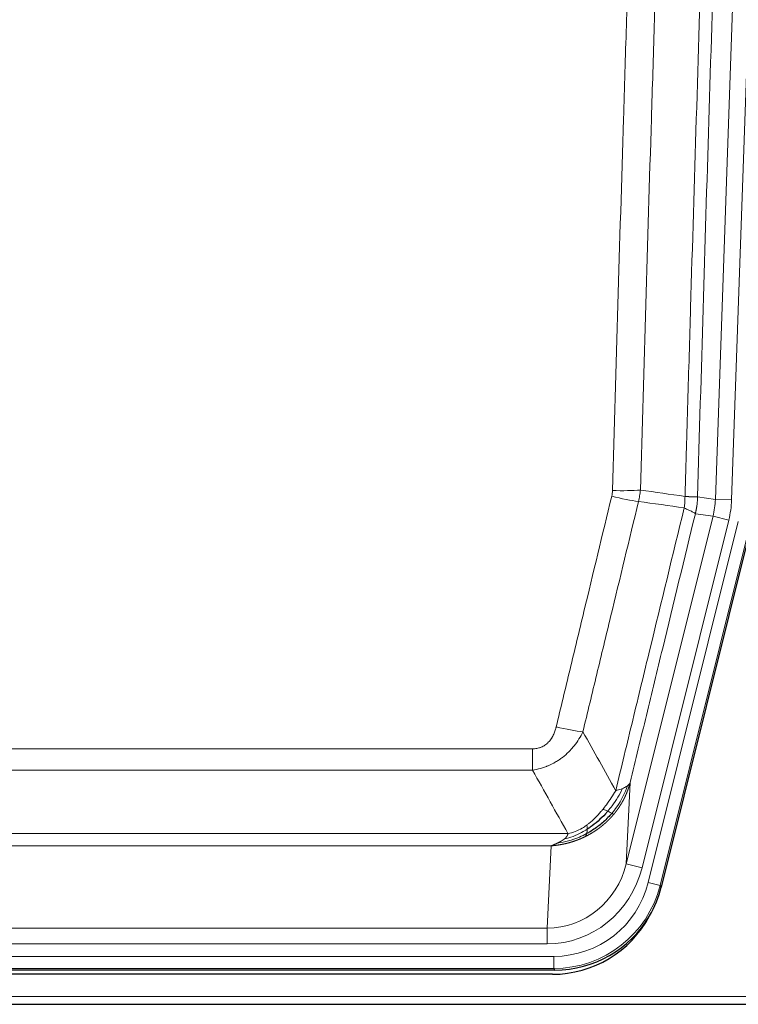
# Model space of a CAD drawing. Header units: inches. Extents: x 0 to 20790, y -12 to 14700.
# Tile 48 of 184: x 5524 to 5701, y 4848 to 5090. Entities that reach past the tile are written whole.
import ezdxf

# ---------------------------------------------------------------- set-up
doc = ezdxf.new("R2010")
doc.units = ezdxf.units.IN
doc.layers.add('1', color=7, linetype='Continuous', true_color=0xffffff)

msp = doc.modelspace()

# ---------------------------------------------------------------- linework, layer by layer
at = {"layer": '1', "color": 110, "linetype": 'Continuous', "lineweight": 13}
for p, q in [((5694.867, 4971.94), (5707.933, 5346.111)), ((5711.925, 5345.972), (5698.859, 4971.801)), ((5690.49, 4972.555), (5694.867, 4971.94)), ((5694.867, 4971.94), (5698.859, 4971.801)), ((5694.285, 4967.805), (5689.934, 4968.417)), ((5672.933, 4882.167), (5694.285, 4967.805)), ((5676.809, 4881.201), (5698.161, 4966.839)), ((5678.335, 4877.574), (5700.509, 4966.509)), ((5694.285, 4967.805), (5698.161, 4966.839)), ((5703.415, 4965.784), (5681.241, 4876.849)), ((5444.498, 4910.522), (5649.84, 4910.522)), ((5649.84, 4905.281), (5649.84, 4910.522)), ((5649.84, 4905.281), (5444.498, 4905.281)), ((5673.891, 4902.222), (5672.933, 4882.167)), ((5435.766, 4889.662), (5658.572, 4889.662)), ((5654.459, 4886.632), (5439.879, 4886.632)), ((5653.491, 4866.353), (5654.459, 4886.632)), ((5676.809, 4881.201), (5672.933, 4882.167)), ((5681.241, 4876.849), (5678.335, 4877.574)), ((5681.241, 4876.849), (5681.535, 4876.474)), ((5440.848, 4866.353), (5653.491, 4866.353)), ((5653.491, 4862.489), (5653.491, 4866.353)), ((5653.491, 4862.489), (5440.848, 4862.489)), ((5439.259, 4859.405), (5655.079, 4859.405)), ((5655.079, 4856.409), (5655.079, 4859.405)), ((5655.079, 4856.409), (5439.259, 4856.409)), ((5655.372, 4856.034), (5655.079, 4856.409)), ((5303.169, 4849.549), (5791.169, 4849.549))]:
    msp.add_line(p, q, dxfattribs=at)
at = {"layer": '1', "color": 2, "linetype": 'Continuous', "lineweight": 25}
for p, q in [((5703.789, 4965.732), (5681.535, 4876.474)), ((5655.372, 4856.034), (5438.966, 4856.034)), ((5654.781, 4854.992), (5439.558, 4854.992)), ((5303.169, 4847.601), (5791.169, 4847.601))]:
    msp.add_line(p, q, dxfattribs=at)
at = {"layer": '1', "color": 110, "linetype": 'Continuous', "lineweight": 13}
for centre, major_axis, ratio, start_param, end_param in [((5669.536, 4975.26), (-9.996, 0.288), 0.1133347, 1.5740649, 2.3314742), ((5669.349, 4973.854), (-9.719, 2.353), 0.1107863, 1.5976112, 2.3432486), ((5674.841, 4972.646), (19.844, -2.789), 0.9980617, 6.1786096, 6.387761), ((5674.841, 4972.646, 0), (23.799, -3.345), 0.9986144, 6.1786096, 6.387761), ((5655.687, 4917.279), (9.722, -2.342), 0.1329353, 4.744395, 5.4873531), ((5653.57, 4887.336), (-1.001, -20.961), 0.9530564, 0.0460885, 1.3674009), ((5653.57, 4887.336, 0), (-1.185, -24.82), 0.9658521, 0.0460885, 1.3674009), ((5655.028, 4883.438, 0), (-14.809, 18.954), 0.9977958, 2.4794378, 3.8037475), ((5655.028, 4883.438), (16.651, -21.313), 0.9982842, 5.6210305, 6.9453401)]:
    msp.add_ellipse(centre, major_axis=major_axis, ratio=ratio, start_param=start_param, end_param=end_param, dxfattribs=at)
at = {"layer": '1', "color": 2, "linetype": 'Continuous', "lineweight": 25}
for centre, major_axis, ratio, start_param, end_param in [((5655.315, 4883.071, 0), (-16.66, 21.323), 0.9977958, 3.5187977, 3.8037475), ((5654.755, 4882.008, 0), (-16.639, 21.297), 0.9990195, 2.4788434, 3.5628372), ((5655.315, 4883.071, 0), (-16.66, 21.323), 0.9977958, 2.4794378, 3.5187977)]:
    msp.add_ellipse(centre, major_axis=major_axis, ratio=ratio, start_param=start_param, end_param=end_param, dxfattribs=at)
at = {"layer": '1', "color": 110, "linetype": 'Continuous', "lineweight": 13}
for points, knots in [([(5687.401, 4972.686), (5687.456, 4974.619), (5687.512, 4976.552), (5687.624, 4980.42), (5687.793, 4986.222), (5688.188, 4999.762), (5688.532, 5011.375), (5689.225, 5034.608), (5690.165, 5065.607), (5691.624, 5112.172), (5692.628, 5143.258), (5693.202, 5160.756), (5693.266, 5162.7), (5693.394, 5166.589), (5693.586, 5172.423), (5694.038, 5186.036), (5694.429, 5197.706), (5694.758, 5207.433), (5694.824, 5209.379), (5694.956, 5213.269), (5695.154, 5219.105), (5695.619, 5232.722), (5696.022, 5244.393), (5696.833, 5267.734), (5697.931, 5298.852), (5699.058, 5329.965), (5699.63, 5345.519)], [0, 0, 0, 0, 0.015625, 0.015625, 0.03125, 0.0625, 0.125, 0.125, 0.25, 0.375, 0.5, 0.5, 0.515625, 0.515625, 0.53125, 0.5625, 0.625, 0.625, 0.640625, 0.640625, 0.65625, 0.6875, 0.75, 0.75, 0.875, 1, 1, 1, 1]), ([(5702.685, 5344.044), (5702.115, 5328.545), (5700.991, 5297.543), (5699.897, 5266.537), (5699.087, 5243.279), (5698.686, 5231.65), (5698.222, 5218.082), (5698.024, 5212.267), (5697.892, 5208.39), (5697.827, 5206.452), (5697.499, 5196.76), (5697.109, 5185.131), (5696.659, 5171.567), (5696.467, 5165.755), (5696.339, 5161.88), (5696.275, 5159.942), (5695.703, 5142.507), (5694.701, 5111.534), (5693.247, 5065.138), (5691.84, 5018.809), (5690.935, 4987.966), (5690.49, 4972.555)], [0, 0, 0, 0, 0.125, 0.25, 0.25, 0.3125, 0.34375, 0.359375, 0.359375, 0.375, 0.375, 0.4375, 0.46875, 0.484375, 0.484375, 0.5, 0.5, 0.625, 0.75, 0.875, 1, 1, 1, 1]), ([(5669.536, 4974.126), (5669.974, 4989.364), (5670.864, 5019.864), (5671.785, 5050.412), (5672.487, 5073.34), (5672.723, 5080.986), (5673.199, 5096.284), (5673.438, 5103.936), (5674.164, 5126.9), (5674.655, 5142.216), (5675.279, 5161.37), (5675.404, 5165.2), (5675.655, 5172.862), (5676.033, 5184.354), (5676.416, 5195.847), (5677.187, 5218.832), (5678.229, 5249.479), (5679.837, 5295.451), (5680.937, 5326.099), (5681.495, 5341.424)], [0, 0, 0, 0, 0.125, 0.25, 0.25, 0.3125, 0.3125, 0.375, 0.375, 0.5, 0.5, 0.53125, 0.53125, 0.5625, 0.625, 0.625, 0.75, 0.875, 1, 1, 1, 1]), ([(5688.378, 5341.081), (5687.82, 5325.775), (5686.718, 5295.165), (5685.108, 5249.25), (5684.064, 5218.641), (5683.293, 5195.685), (5682.91, 5184.207), (5682.531, 5172.728), (5682.279, 5165.076), (5682.154, 5161.25), (5681.529, 5142.121), (5681.038, 5126.824), (5680.311, 5103.888), (5680.071, 5096.246), (5679.595, 5080.967), (5679.358, 5073.331), (5678.655, 5050.431), (5677.733, 5019.921), (5676.842, 4989.459), (5676.404, 4974.24)], [0, 0, 0, 0, 0.125, 0.25, 0.375, 0.375, 0.4375, 0.46875, 0.46875, 0.5, 0.5, 0.625, 0.625, 0.6875, 0.6875, 0.75, 0.75, 0.875, 1, 1, 1, 1]), ([(5669.536, 4974.126), (5669.529, 4973.887), (5669.51, 4973.651), (5669.448, 4973.18), (5669.405, 4972.946), (5669.349, 4972.714)], [0, 0, 0, 0, 0.5, 0.5, 1, 1, 1, 1]), ([(5655.687, 4915.913), (5656.822, 4920.64), (5657.957, 4925.369), (5660.229, 4934.83), (5661.367, 4939.563), (5664.782, 4953.763), (5667.063, 4963.236), (5669.349, 4972.714)], [0, 0, 0, 0, 0.25, 0.25, 0.5, 0.5, 1, 1, 1, 1]), ([(5675.945, 4971.441), (5673.657, 4961.975), (5671.373, 4952.516), (5667.953, 4938.335), (5666.815, 4933.609), (5664.539, 4924.161), (5663.403, 4919.438), (5662.267, 4914.718)], [0, 0, 0, 0, 0.5, 0.5, 0.75, 0.75, 1, 1, 1, 1]), ([(5687.401, 4972.686), (5687.38, 4972.208), (5687.364, 4971.732), (5687.306, 4970.787), (5687.264, 4970.317), (5687.189, 4969.851)], [0, 0, 0, 0, 0.5, 0.5, 1, 1, 1, 1]), ([(5687.401, 4972.686), (5687.413, 4972.685), (5687.439, 4972.682), (5687.477, 4972.679), (5687.515, 4972.676), (5687.553, 4972.673), (5687.591, 4972.67), (5687.63, 4972.667), (5687.668, 4972.664), (5687.707, 4972.661), (5687.745, 4972.658), (5687.784, 4972.655), (5687.823, 4972.652), (5687.862, 4972.649), (5687.901, 4972.646), (5687.94, 4972.643), (5687.979, 4972.64), (5688.018, 4972.638), (5688.058, 4972.635), (5688.097, 4972.632), (5688.136, 4972.629), (5688.175, 4972.627), (5688.214, 4972.624), (5688.254, 4972.621), (5688.293, 4972.619), (5688.332, 4972.616), (5688.371, 4972.614), (5688.41, 4972.611), (5688.449, 4972.609), (5688.488, 4972.607), (5688.527, 4972.604), (5688.566, 4972.602), (5688.605, 4972.6), (5688.644, 4972.597), (5688.682, 4972.595), (5688.721, 4972.593), (5688.759, 4972.591), (5688.797, 4972.589), (5688.836, 4972.587), (5688.874, 4972.585), (5688.911, 4972.583), (5688.949, 4972.581), (5688.986, 4972.579), (5689.024, 4972.578), (5689.061, 4972.576), (5689.098, 4972.574), (5689.134, 4972.573), (5689.171, 4972.571), (5689.207, 4972.569), (5689.243, 4972.568), (5689.279, 4972.567), (5689.314, 4972.565), (5689.349, 4972.564), (5689.384, 4972.563), (5689.419, 4972.561), (5689.453, 4972.56), (5689.487, 4972.559), (5689.521, 4972.558), (5689.554, 4972.557), (5689.589, 4972.556), (5689.626, 4972.555), (5689.664, 4972.554), (5689.702, 4972.553), (5689.739, 4972.552), (5689.775, 4972.551), (5689.81, 4972.55), (5689.844, 4972.549), (5689.877, 4972.549), (5689.91, 4972.548), (5689.942, 4972.548), (5689.972, 4972.547), (5690.003, 4972.547), (5690.032, 4972.546), (5690.06, 4972.546), (5690.087, 4972.546), (5690.114, 4972.546), (5690.14, 4972.545), (5690.165, 4972.545), (5690.189, 4972.545), (5690.212, 4972.545), (5690.234, 4972.545), (5690.256, 4972.546), (5690.276, 4972.546), (5690.296, 4972.546), (5690.315, 4972.546), (5690.332, 4972.546), (5690.35, 4972.547), (5690.366, 4972.547), (5690.381, 4972.548), (5690.395, 4972.548), (5690.409, 4972.549), (5690.421, 4972.549), (5690.433, 4972.55), (5690.444, 4972.55), (5690.454, 4972.551), (5690.463, 4972.552), (5690.471, 4972.553), (5690.478, 4972.553), (5690.485, 4972.554), (5690.488, 4972.555), (5690.49, 4972.555)], [0, 0, 0, 0, 0.0069372, 0.0139334, 0.0209887, 0.028103, 0.0352764, 0.0425088, 0.0498003, 0.0571509, 0.0645605, 0.0720292, 0.0795569, 0.0871437, 0.0947896, 0.1024945, 0.1102584, 0.1180815, 0.1259636, 0.1339048, 0.141905, 0.1499643, 0.1580827, 0.1662601, 0.1744966, 0.1827922, 0.1911468, 0.1995605, 0.2080333, 0.2165651, 0.225156, 0.233806, 0.2425151, 0.2512832, 0.2601104, 0.2689967, 0.277942, 0.2869465, 0.29601, 0.3051325, 0.3143142, 0.3235549, 0.3328547, 0.3422136, 0.3516315, 0.3611085, 0.3706446, 0.3802398, 0.3898941, 0.3996074, 0.4093798, 0.4192113, 0.4291019, 0.4390515, 0.4490602, 0.459128, 0.4692549, 0.4794409, 0.4896859, 0.4999901, 0.5124905, 0.524991, 0.5374914, 0.5499918, 0.5624922, 0.5749926, 0.587493, 0.5999934, 0.6124937, 0.6249941, 0.6374944, 0.6499948, 0.6624951, 0.6749954, 0.6874957, 0.699996, 0.7124963, 0.7249966, 0.7374968, 0.7499971, 0.7624973, 0.7749976, 0.7874978, 0.799998, 0.8124982, 0.8249984, 0.8374986, 0.8499988, 0.8624989, 0.8749991, 0.8874992, 0.8999993, 0.9124995, 0.9249996, 0.9374997, 0.9499998, 0.9624998, 0.9749999, 0.9875, 1, 1, 1, 1]), ([(5690.49, 4972.555), (5690.49, 4972.542), (5690.488, 4972.495), (5690.485, 4972.393), (5690.478, 4972.227), (5690.466, 4971.997), (5690.447, 4971.704), (5690.419, 4971.347), (5690.377, 4970.928), (5690.333, 4970.57), (5690.295, 4970.294), (5690.269, 4970.123), (5690.243, 4969.956), (5690.216, 4969.794), (5690.189, 4969.636), (5690.161, 4969.483), (5690.133, 4969.334), (5690.105, 4969.19), (5690.076, 4969.05), (5690.047, 4968.915), (5690.019, 4968.784), (5689.99, 4968.658), (5689.962, 4968.536), (5689.943, 4968.456), (5689.934, 4968.417)], [0, 0, 0, 0, 0.0092499, 0.0337179, 0.073404, 0.128308, 0.1984299, 0.2837694, 0.3843264, 0.5001005, 0.5424888, 0.5838484, 0.6241794, 0.6634821, 0.7017567, 0.7390032, 0.7752221, 0.8104134, 0.8445775, 0.8777146, 0.909825, 0.9409091, 0.9709673, 1, 1, 1, 1]), ([(5670.335, 4900.208), (5671.733, 4906.003), (5673.132, 4911.799), (5675.934, 4923.398), (5677.337, 4929.199), (5681.551, 4946.611), (5684.366, 4958.227), (5687.189, 4969.851)], [0, 0, 0, 0, 0.25, 0.25, 0.5, 0.5, 1, 1, 1, 1]), ([(5689.934, 4968.417), (5687.248, 4957.369), (5684.568, 4946.328), (5680.557, 4929.779), (5679.222, 4924.265), (5676.554, 4913.24), (5675.222, 4907.73), (5673.891, 4902.222)], [0, 0, 0, 0, 0.5, 0.5, 0.75, 0.75, 1, 1, 1, 1]), ([(5687.189, 4969.851), (5687.597, 4969.659), (5687.97, 4969.485), (5688.628, 4969.175), (5688.914, 4969.038), (5689.385, 4968.801), (5689.571, 4968.701), (5689.835, 4968.534), (5689.912, 4968.468), (5689.934, 4968.417)], [0, 0, 0, 0, 0.25, 0.25, 0.5, 0.5, 0.75, 0.75, 1, 1, 1, 1]), ([(5655.687, 4915.913), (5655.666, 4915.825), (5655.644, 4915.737), (5655.598, 4915.563), (5655.574, 4915.476), (5655.499, 4915.217), (5655.444, 4915.046), (5655.326, 4914.709), (5655.263, 4914.541), (5655.126, 4914.212), (5655.053, 4914.049), (5654.896, 4913.728), (5654.812, 4913.569), (5654.676, 4913.336), (5654.63, 4913.259), (5654.533, 4913.106), (5654.484, 4913.03), (5654.33, 4912.806), (5654.222, 4912.661), (5653.994, 4912.383), (5653.874, 4912.248), (5653.685, 4912.055), (5653.587, 4911.961), (5653.486, 4911.87), (5653.418, 4911.81), (5653.384, 4911.78), (5653.209, 4911.634), (5653.065, 4911.525), (5652.618, 4911.223), (5652.301, 4911.054), (5651.881, 4910.884), (5651.796, 4910.852), (5651.623, 4910.793), (5651.536, 4910.765), (5651.274, 4910.69), (5651.098, 4910.649), (5650.744, 4910.585), (5650.565, 4910.561), (5650.205, 4910.53), (5650.023, 4910.522), (5649.84, 4910.522)], [0, 0, 0, 0, 0.03125, 0.03125, 0.0625, 0.0625, 0.125, 0.125, 0.1875, 0.1875, 0.25, 0.25, 0.3125, 0.3125, 0.34375, 0.34375, 0.375, 0.375, 0.4375, 0.4375, 0.5, 0.5, 0.53125, 0.546875, 0.546875, 0.5625, 0.5625, 0.625, 0.625, 0.75, 0.75, 0.78125, 0.78125, 0.8125, 0.8125, 0.875, 0.875, 0.9375, 0.9375, 1, 1, 1, 1]), ([(5662.267, 4914.718), (5661.97, 4914.107), (5661.644, 4913.515), (5660.931, 4912.371), (5660.544, 4911.819), (5659.916, 4911.023), (5659.644, 4910.698), (5659.359, 4910.381), (5659.244, 4910.256), (5659.185, 4910.193), (5659.01, 4910.007), (5658.891, 4909.885), (5658.289, 4909.285), (5657.78, 4908.835), (5657.107, 4908.314), (5656.971, 4908.212), (5656.764, 4908.062), (5656.695, 4908.012), (5656.555, 4907.914), (5656.485, 4907.866), (5656.133, 4907.627), (5655.846, 4907.446), (5654.97, 4906.932), (5654.365, 4906.629), (5653.661, 4906.331), (5653.583, 4906.298), (5653.425, 4906.235), (5653.346, 4906.204), (5653.108, 4906.112), (5652.949, 4906.054), (5652.469, 4905.887), (5652.146, 4905.786), (5651.171, 4905.516), (5650.511, 4905.378), (5649.84, 4905.281)], [0, 0, 0, 0, 0.125, 0.125, 0.25, 0.25, 0.3125, 0.328125, 0.328125, 0.34375, 0.34375, 0.375, 0.375, 0.5, 0.5, 0.53125, 0.53125, 0.546875, 0.546875, 0.5625, 0.5625, 0.625, 0.625, 0.75, 0.75, 0.765625, 0.765625, 0.78125, 0.78125, 0.8125, 0.8125, 0.875, 0.875, 1, 1, 1, 1]), ([(5672.042, 4900.768), (5671.343, 4899.302), (5670.472, 4897.848), (5669.112, 4896.029), (5668.755, 4895.585), (5668.384, 4895.153)], [0, 0, 0, 0, 0.75, 0.75, 1, 1, 1, 1]), ([(5673.252, 4901.44), (5672.64, 4899.627), (5671.744, 4897.848), (5670.214, 4895.666), (5669.804, 4895.136), (5669.369, 4894.626)], [0, 0, 0, 0, 0.75, 0.75, 1, 1, 1, 1]), ([(5673.891, 4902.222), (5673.885, 4902.2), (5673.873, 4902.154), (5673.855, 4902.086), (5673.837, 4902.017), (5673.819, 4901.95), (5673.8, 4901.882), (5673.781, 4901.815), (5673.762, 4901.748), (5673.743, 4901.681), (5673.724, 4901.615), (5673.704, 4901.549), (5673.685, 4901.483), (5673.665, 4901.418), (5673.645, 4901.353), (5673.625, 4901.288), (5673.605, 4901.223), (5673.584, 4901.159), (5673.564, 4901.095), (5673.543, 4901.032), (5673.522, 4900.968), (5673.502, 4900.905), (5673.48, 4900.842), (5673.459, 4900.78), (5673.438, 4900.718), (5673.416, 4900.656), (5673.395, 4900.594), (5673.373, 4900.533), (5673.351, 4900.472), (5673.329, 4900.411), (5673.307, 4900.351), (5673.285, 4900.29), (5673.263, 4900.231), (5673.24, 4900.171), (5673.218, 4900.112), (5673.195, 4900.053), (5673.172, 4899.994), (5673.149, 4899.936), (5673.126, 4899.878), (5673.103, 4899.82), (5673.08, 4899.762), (5673.057, 4899.705), (5673.034, 4899.648), (5673.01, 4899.591), (5672.987, 4899.535), (5672.963, 4899.479), (5672.94, 4899.423), (5672.916, 4899.368), (5672.892, 4899.313), (5672.868, 4899.258), (5672.844, 4899.203), (5672.82, 4899.149), (5672.796, 4899.095), (5672.772, 4899.041), (5672.748, 4898.987), (5672.724, 4898.934), (5672.7, 4898.881), (5672.675, 4898.829), (5672.651, 4898.776), (5672.626, 4898.724), (5672.602, 4898.673), (5672.577, 4898.621), (5672.553, 4898.57), (5672.528, 4898.519), (5672.503, 4898.468), (5672.479, 4898.418), (5672.454, 4898.368), (5672.429, 4898.318), (5672.404, 4898.269), (5672.379, 4898.219), (5672.355, 4898.17), (5672.33, 4898.122), (5672.305, 4898.073), (5672.28, 4898.025), (5672.255, 4897.977), (5672.23, 4897.93), (5672.205, 4897.883), (5672.18, 4897.836), (5672.155, 4897.789), (5672.13, 4897.742), (5672.105, 4897.696), (5672.079, 4897.65), (5672.054, 4897.605), (5672.029, 4897.559), (5672.004, 4897.514), (5671.979, 4897.469), (5671.954, 4897.425), (5671.929, 4897.381), (5671.904, 4897.337), (5671.879, 4897.293), (5671.854, 4897.249), (5671.829, 4897.206), (5671.804, 4897.163), (5671.779, 4897.12), (5671.754, 4897.078), (5671.729, 4897.036), (5671.704, 4896.994), (5671.679, 4896.952), (5671.654, 4896.911), (5671.629, 4896.87), (5671.604, 4896.829), (5671.579, 4896.789), (5671.555, 4896.748), (5671.53, 4896.708), (5671.505, 4896.668), (5671.48, 4896.629), (5671.456, 4896.59), (5671.431, 4896.551), (5671.406, 4896.512), (5671.382, 4896.473), (5671.357, 4896.435), (5671.333, 4896.397), (5671.308, 4896.359), (5671.284, 4896.322), (5671.26, 4896.285), (5671.235, 4896.248), (5671.211, 4896.211), (5671.187, 4896.174), (5671.163, 4896.138), (5671.139, 4896.102), (5671.115, 4896.066), (5671.091, 4896.031), (5671.067, 4895.996), (5671.043, 4895.961), (5671.019, 4895.926), (5670.995, 4895.892), (5670.972, 4895.857), (5670.948, 4895.823), (5670.924, 4895.789), (5670.901, 4895.756), (5670.878, 4895.723), (5670.854, 4895.69), (5670.831, 4895.657), (5670.808, 4895.624), (5670.785, 4895.592), (5670.762, 4895.56), (5670.739, 4895.528), (5670.716, 4895.496), (5670.693, 4895.465), (5670.67, 4895.434), (5670.648, 4895.403), (5670.625, 4895.372), (5670.603, 4895.342), (5670.58, 4895.312), (5670.558, 4895.282), (5670.536, 4895.252), (5670.514, 4895.222), (5670.492, 4895.193), (5670.47, 4895.164), (5670.448, 4895.135), (5670.426, 4895.107), (5670.405, 4895.078), (5670.383, 4895.05), (5670.362, 4895.022), (5670.34, 4894.995), (5670.319, 4894.967), (5670.298, 4894.94), (5670.277, 4894.913), (5670.256, 4894.886), (5670.235, 4894.859), (5670.214, 4894.833), (5670.193, 4894.807), (5670.173, 4894.781), (5670.152, 4894.755), (5670.132, 4894.73), (5670.112, 4894.705), (5670.092, 4894.68), (5670.072, 4894.655), (5670.052, 4894.63), (5670.032, 4894.606), (5670.013, 4894.582), (5669.993, 4894.558), (5669.974, 4894.534), (5669.954, 4894.51), (5669.935, 4894.487), (5669.916, 4894.464), (5669.897, 4894.441), (5669.878, 4894.418), (5669.866, 4894.403), (5669.859, 4894.396)], [0, 0, 0, 0, 0.0080212, 0.0160154, 0.0239827, 0.0319231, 0.0398365, 0.0477229, 0.0555824, 0.0634149, 0.0712205, 0.0789992, 0.0867509, 0.0944756, 0.1021734, 0.1098443, 0.1174881, 0.1251051, 0.1326951, 0.1402581, 0.1477942, 0.1553034, 0.1627856, 0.1702408, 0.1776691, 0.1850704, 0.1924448, 0.1997923, 0.2071128, 0.2144063, 0.2216729, 0.2289126, 0.2361253, 0.243311, 0.2504698, 0.2576016, 0.2647065, 0.2717845, 0.2788355, 0.2858595, 0.2928566, 0.2998268, 0.30677, 0.3136862, 0.3205755, 0.3274379, 0.3342733, 0.3410817, 0.3478632, 0.3546178, 0.3613454, 0.3680461, 0.3747198, 0.3813665, 0.3879863, 0.3945792, 0.4011451, 0.4076841, 0.4141961, 0.4206811, 0.4271393, 0.4335704, 0.4399746, 0.4463519, 0.4527022, 0.4590256, 0.465322, 0.4715915, 0.477834, 0.4840496, 0.4902382, 0.4963999, 0.5025346, 0.5086424, 0.5147232, 0.5207771, 0.526804, 0.532804, 0.5387771, 0.5447232, 0.5506423, 0.5565345, 0.5623997, 0.568238, 0.5740494, 0.5798338, 0.5855912, 0.5913217, 0.5970253, 0.6027019, 0.6083515, 0.6139742, 0.61957, 0.6251388, 0.6306807, 0.6361956, 0.6416836, 0.6471446, 0.6525787, 0.6579858, 0.663366, 0.6687192, 0.6740455, 0.6793448, 0.6846172, 0.6898627, 0.6950812, 0.7002727, 0.7054373, 0.710575, 0.7156857, 0.7207694, 0.7258262, 0.7308561, 0.735859, 0.740835, 0.745784, 0.7507061, 0.7556012, 0.7604694, 0.7653107, 0.7701249, 0.7749123, 0.7796727, 0.7844061, 0.7891127, 0.7937922, 0.7984448, 0.8030705, 0.8076692, 0.812241, 0.8167858, 0.8213037, 0.8257947, 0.8302587, 0.8346957, 0.8391058, 0.843489, 0.8478452, 0.8521745, 0.8564768, 0.8607522, 0.8650006, 0.8692221, 0.8734166, 0.8775842, 0.8817249, 0.8858386, 0.8899254, 0.8939852, 0.8980181, 0.902024, 0.906003, 0.909955, 0.9138802, 0.9177783, 0.9216495, 0.9254938, 0.9293111, 0.9331015, 0.936865, 0.9406015, 0.944311, 0.9479937, 0.9516493, 0.9552781, 0.9588799, 0.9624547, 0.9660026, 0.9695236, 0.9730176, 0.9764847, 0.9799249, 0.9833381, 0.9867243, 0.9900837, 0.993416, 0.9967215, 1, 1, 1, 1]), ([(5672.042, 4900.768), (5671.919, 4900.717), (5671.791, 4900.666), (5671.458, 4900.544), (5671.248, 4900.474), (5670.806, 4900.337), (5670.575, 4900.272), (5670.335, 4900.208)], [0, 0, 0, 0, 0.25, 0.25, 0.625, 0.625, 1, 1, 1, 1]), ([(5673.252, 4901.44), (5673.213, 4901.409), (5673.173, 4901.379), (5673.005, 4901.26), (5672.866, 4901.174), (5672.563, 4901.006), (5672.398, 4900.924), (5672.163, 4900.819), (5672.103, 4900.793), (5672.042, 4900.768)], [0, 0, 0, 0, 0.125, 0.125, 0.5, 0.5, 0.875, 0.875, 1, 1, 1, 1]), ([(5673.891, 4902.222), (5673.807, 4902.014), (5673.665, 4901.814), (5673.402, 4901.562), (5673.33, 4901.5), (5673.252, 4901.44)], [0, 0, 0, 0, 0.75, 0.75, 1, 1, 1, 1]), ([(5670.335, 4900.208), (5669.642, 4899.068), (5668.875, 4897.88), (5667.748, 4896.35), (5667.458, 4895.972), (5667.159, 4895.602)], [0, 0, 0, 0, 0.75, 0.75, 1, 1, 1, 1]), ([(5669.859, 4894.396), (5669.845, 4894.378), (5669.815, 4894.343), (5669.771, 4894.291), (5669.727, 4894.239), (5669.682, 4894.186), (5669.638, 4894.135), (5669.593, 4894.083), (5669.549, 4894.032), (5669.504, 4893.981), (5669.459, 4893.93), (5669.414, 4893.879), (5669.369, 4893.828), (5669.323, 4893.778), (5669.278, 4893.728), (5669.233, 4893.678), (5669.187, 4893.629), (5669.141, 4893.579), (5669.096, 4893.53), (5669.05, 4893.481), (5669.004, 4893.432), (5668.958, 4893.384), (5668.912, 4893.336), (5668.866, 4893.288), (5668.82, 4893.24), (5668.773, 4893.192), (5668.727, 4893.145), (5668.681, 4893.098), (5668.634, 4893.051), (5668.587, 4893.004), (5668.541, 4892.957), (5668.494, 4892.911), (5668.447, 4892.865), (5668.4, 4892.819), (5668.353, 4892.773), (5668.306, 4892.728), (5668.259, 4892.683), (5668.212, 4892.638), (5668.165, 4892.593), (5668.117, 4892.548), (5668.07, 4892.504), (5668.022, 4892.46), (5667.975, 4892.416), (5667.927, 4892.372), (5667.88, 4892.328), (5667.832, 4892.285), (5667.784, 4892.242), (5667.736, 4892.199), (5667.689, 4892.157), (5667.641, 4892.114), (5667.593, 4892.072), (5667.545, 4892.03), (5667.497, 4891.988), (5667.448, 4891.946), (5667.4, 4891.905), (5667.352, 4891.864), (5667.304, 4891.823), (5667.256, 4891.782), (5667.207, 4891.741), (5667.159, 4891.701), (5667.11, 4891.661), (5667.062, 4891.621), (5667.014, 4891.581), (5666.965, 4891.542), (5666.916, 4891.502), (5666.868, 4891.463), (5666.819, 4891.424), (5666.771, 4891.386), (5666.722, 4891.347), (5666.673, 4891.309), (5666.624, 4891.271), (5666.576, 4891.233), (5666.527, 4891.195), (5666.478, 4891.158), (5666.429, 4891.121), (5666.38, 4891.083), (5666.331, 4891.047), (5666.282, 4891.01), (5666.233, 4890.973), (5666.184, 4890.937), (5666.135, 4890.901), (5666.086, 4890.865), (5666.037, 4890.83), (5665.988, 4890.794), (5665.939, 4890.759), (5665.89, 4890.724), (5665.841, 4890.689), (5665.792, 4890.654), (5665.743, 4890.62), (5665.694, 4890.585), (5665.644, 4890.551), (5665.595, 4890.517), (5665.546, 4890.484), (5665.497, 4890.45), (5665.448, 4890.417), (5665.399, 4890.384), (5665.349, 4890.351), (5665.3, 4890.318), (5665.251, 4890.286), (5665.202, 4890.253), (5665.153, 4890.221), (5665.104, 4890.189), (5665.054, 4890.157), (5665.005, 4890.126), (5664.956, 4890.094), (5664.907, 4890.063), (5664.858, 4890.032), (5664.809, 4890.001), (5664.759, 4889.97), (5664.71, 4889.94), (5664.661, 4889.91), (5664.612, 4889.879), (5664.563, 4889.85), (5664.514, 4889.82), (5664.465, 4889.79), (5664.416, 4889.761), (5664.367, 4889.732), (5664.317, 4889.703), (5664.268, 4889.674), (5664.219, 4889.645), (5664.17, 4889.617), (5664.121, 4889.588), (5664.072, 4889.56), (5664.024, 4889.532), (5663.975, 4889.504), (5663.926, 4889.477), (5663.877, 4889.449), (5663.828, 4889.422), (5663.779, 4889.395), (5663.73, 4889.368), (5663.682, 4889.341), (5663.633, 4889.315), (5663.584, 4889.289), (5663.535, 4889.262), (5663.487, 4889.236), (5663.438, 4889.21), (5663.389, 4889.185), (5663.341, 4889.159), (5663.292, 4889.134), (5663.244, 4889.109), (5663.195, 4889.084), (5663.147, 4889.059), (5663.098, 4889.034), (5663.05, 4889.01), (5663.002, 4888.985), (5662.953, 4888.961), (5662.905, 4888.937), (5662.873, 4888.921), (5662.857, 4888.913)], [0, 0, 0, 0, 0.0076941, 0.0153765, 0.0230472, 0.0307061, 0.0383534, 0.045989, 0.0536129, 0.061225, 0.0688255, 0.0764143, 0.0839914, 0.0915567, 0.0991104, 0.1066524, 0.1141827, 0.1217013, 0.1292082, 0.1367034, 0.1441869, 0.1516588, 0.1591189, 0.1665674, 0.1740041, 0.1814292, 0.1888426, 0.1962444, 0.2036344, 0.2110128, 0.2183794, 0.2257344, 0.2330778, 0.2404094, 0.2477294, 0.2550377, 0.2623343, 0.2696193, 0.2768926, 0.2841542, 0.2914041, 0.2986424, 0.305869, 0.313084, 0.3202872, 0.3274789, 0.3346588, 0.3418271, 0.3489838, 0.3561287, 0.3632621, 0.3703837, 0.3774937, 0.3845921, 0.3916788, 0.3987539, 0.4058173, 0.412869, 0.4199092, 0.4269376, 0.4339544, 0.4409596, 0.4479532, 0.454935, 0.4619053, 0.4688639, 0.4758109, 0.4827462, 0.4896699, 0.496582, 0.5034825, 0.5103713, 0.5172485, 0.524114, 0.5309679, 0.5378102, 0.5446409, 0.55146, 0.5582674, 0.5650632, 0.5718474, 0.57862, 0.5853809, 0.5921303, 0.598868, 0.6055941, 0.6123087, 0.6190116, 0.6257029, 0.6323825, 0.6390506, 0.6457071, 0.652352, 0.6589853, 0.665607, 0.672217, 0.6788155, 0.6854024, 0.6919777, 0.6985414, 0.7050935, 0.7116341, 0.718163, 0.7246804, 0.7311862, 0.7376804, 0.744163, 0.750634, 0.7570935, 0.7635413, 0.7699776, 0.7764024, 0.7828155, 0.7892171, 0.7956072, 0.8019856, 0.8083525, 0.8147079, 0.8210516, 0.8273839, 0.8337045, 0.8400136, 0.8463112, 0.8525972, 0.8588716, 0.8651345, 0.8713859, 0.8776257, 0.8838539, 0.8900706, 0.8962758, 0.9024695, 0.9086516, 0.9148221, 0.9209812, 0.9271287, 0.9332646, 0.9393891, 0.945502, 0.9516034, 0.9576933, 0.9637717, 0.9698385, 0.9758938, 0.9819376, 0.9879699, 0.9939907, 1, 1, 1, 1]), ([(5667.159, 4895.602), (5667.01, 4895.417), (5666.858, 4895.234), (5666.244, 4894.51), (5665.764, 4893.989), (5664.77, 4893.007), (5664.256, 4892.548), (5663.549, 4891.989), (5663.37, 4891.854), (5663.19, 4891.723)], [0, 0, 0, 0, 0.125, 0.125, 0.5, 0.5, 0.875, 0.875, 1, 1, 1, 1]), ([(5668.384, 4895.153), (5668.285, 4895.201), (5668.183, 4895.249), (5667.927, 4895.363), (5667.769, 4895.427), (5667.459, 4895.534), (5667.305, 4895.576), (5667.159, 4895.602)], [0, 0, 0, 0, 0.25, 0.25, 0.625, 0.625, 1, 1, 1, 1]), ([(5669.369, 4894.626), (5669.338, 4894.643), (5669.306, 4894.661), (5669.172, 4894.736), (5669.059, 4894.799), (5668.809, 4894.935), (5668.673, 4895.007), (5668.482, 4895.104), (5668.433, 4895.129), (5668.384, 4895.153)], [0, 0, 0, 0, 0.125, 0.125, 0.5, 0.5, 0.875, 0.875, 1, 1, 1, 1]), ([(5669.859, 4894.396), (5669.788, 4894.409), (5669.689, 4894.453), (5669.487, 4894.561), (5669.431, 4894.592), (5669.369, 4894.626)], [0, 0, 0, 0, 0.75, 0.75, 1, 1, 1, 1]), ([(5663.19, 4891.723), (5662.829, 4891.462), (5662.462, 4891.22), (5660.968, 4890.34), (5659.792, 4889.875), (5658.572, 4889.662)], [0, 0, 0, 0, 0.25, 0.25, 1, 1, 1, 1]), ([(5663.34, 4890.742), (5663.342, 4890.84), (5663.34, 4890.937), (5663.327, 4891.171), (5663.311, 4891.305), (5663.263, 4891.541), (5663.23, 4891.644), (5663.19, 4891.723)], [0, 0, 0, 0, 0.25, 0.25, 0.625, 0.625, 1, 1, 1, 1]), ([(5662.857, 4888.913), (5662.835, 4888.903), (5662.792, 4888.881), (5662.727, 4888.85), (5662.662, 4888.818), (5662.597, 4888.787), (5662.532, 4888.756), (5662.467, 4888.726), (5662.401, 4888.695), (5662.336, 4888.665), (5662.271, 4888.635), (5662.206, 4888.605), (5662.141, 4888.576), (5662.076, 4888.547), (5662.01, 4888.518), (5661.945, 4888.489), (5661.88, 4888.461), (5661.815, 4888.432), (5661.75, 4888.404), (5661.684, 4888.377), (5661.619, 4888.349), (5661.554, 4888.322), (5661.489, 4888.295), (5661.423, 4888.268), (5661.358, 4888.242), (5661.293, 4888.215), (5661.228, 4888.189), (5661.162, 4888.163), (5661.097, 4888.138), (5661.032, 4888.112), (5660.967, 4888.087), (5660.902, 4888.062), (5660.836, 4888.038), (5660.771, 4888.013), (5660.706, 4887.989), (5660.641, 4887.965), (5660.576, 4887.941), (5660.511, 4887.918), (5660.445, 4887.895), (5660.38, 4887.872), (5660.315, 4887.849), (5660.25, 4887.826), (5660.185, 4887.804), (5660.12, 4887.782), (5660.055, 4887.76), (5659.99, 4887.738), (5659.925, 4887.717), (5659.86, 4887.695), (5659.795, 4887.674), (5659.73, 4887.654), (5659.665, 4887.633), (5659.601, 4887.613), (5659.536, 4887.593), (5659.471, 4887.573), (5659.406, 4887.553), (5659.341, 4887.534), (5659.277, 4887.514), (5659.212, 4887.495), (5659.148, 4887.477), (5659.083, 4887.458), (5659.018, 4887.44), (5658.954, 4887.421), (5658.889, 4887.403), (5658.825, 4887.386), (5658.761, 4887.368), (5658.696, 4887.351), (5658.632, 4887.334), (5658.568, 4887.317), (5658.503, 4887.3), (5658.439, 4887.284), (5658.375, 4887.268), (5658.311, 4887.251), (5658.247, 4887.236), (5658.183, 4887.22), (5658.119, 4887.205), (5658.055, 4887.189), (5657.991, 4887.174), (5657.927, 4887.16), (5657.864, 4887.145), (5657.8, 4887.13), (5657.736, 4887.116), (5657.673, 4887.102), (5657.609, 4887.088), (5657.546, 4887.075), (5657.482, 4887.061), (5657.419, 4887.048), (5657.356, 4887.035), (5657.292, 4887.022), (5657.229, 4887.01), (5657.166, 4886.997), (5657.103, 4886.985), (5657.04, 4886.973), (5656.977, 4886.961), (5656.914, 4886.95), (5656.852, 4886.938), (5656.789, 4886.927), (5656.726, 4886.916), (5656.663, 4886.905), (5656.601, 4886.894), (5656.538, 4886.884), (5656.476, 4886.873), (5656.414, 4886.863), (5656.351, 4886.853), (5656.289, 4886.843), (5656.227, 4886.834), (5656.165, 4886.824), (5656.103, 4886.815), (5656.041, 4886.806), (5655.979, 4886.797), (5655.918, 4886.788), (5655.856, 4886.78), (5655.794, 4886.772), (5655.733, 4886.763), (5655.671, 4886.756), (5655.61, 4886.748), (5655.549, 4886.74), (5655.487, 4886.733), (5655.426, 4886.725), (5655.365, 4886.718), (5655.304, 4886.711), (5655.243, 4886.705), (5655.182, 4886.698), (5655.122, 4886.692), (5655.061, 4886.685), (5655, 4886.679), (5654.94, 4886.673), (5654.88, 4886.668), (5654.819, 4886.662), (5654.759, 4886.657), (5654.699, 4886.651), (5654.639, 4886.646), (5654.579, 4886.641), (5654.519, 4886.637), (5654.479, 4886.634), (5654.459, 4886.632)], [0, 0, 0, 0, 0.0081592, 0.0163092, 0.0244501, 0.0325819, 0.0407045, 0.0488181, 0.0569225, 0.0650178, 0.0731041, 0.0811812, 0.0892493, 0.0973083, 0.1053581, 0.113399, 0.1214307, 0.1294534, 0.137467, 0.1454716, 0.1534671, 0.1614536, 0.169431, 0.1773994, 0.1853588, 0.1933091, 0.2012504, 0.2091827, 0.217106, 0.2250203, 0.2329256, 0.2408219, 0.2487092, 0.2565875, 0.2644568, 0.2723172, 0.2801686, 0.288011, 0.2958444, 0.303669, 0.3114845, 0.3192911, 0.3270888, 0.3348775, 0.3426574, 0.3504282, 0.3581902, 0.3659433, 0.3736874, 0.3814227, 0.389149, 0.3968665, 0.4045751, 0.4122748, 0.4199656, 0.4276476, 0.4353206, 0.4429849, 0.4506403, 0.4582868, 0.4659245, 0.4735534, 0.4811734, 0.4887846, 0.496387, 0.5039805, 0.5115653, 0.5191413, 0.5267084, 0.5342668, 0.5418164, 0.5493572, 0.5568893, 0.5644125, 0.5719271, 0.5794328, 0.5869298, 0.5944181, 0.6018976, 0.6093684, 0.6168305, 0.6242839, 0.6317285, 0.6391644, 0.6465917, 0.6540102, 0.6614201, 0.6688212, 0.6762137, 0.6835975, 0.6909727, 0.6983392, 0.705697, 0.7130462, 0.7203868, 0.7277187, 0.735042, 0.7423567, 0.7496628, 0.7569603, 0.7642491, 0.7715294, 0.7788011, 0.7860642, 0.7933187, 0.8005646, 0.807802, 0.8150309, 0.8222512, 0.8294629, 0.8366661, 0.8438608, 0.851047, 0.8582246, 0.8653938, 0.8725544, 0.8797065, 0.8868502, 0.8939854, 0.9011121, 0.9082303, 0.9153401, 0.9224414, 0.9295343, 0.9366187, 0.9436947, 0.9507623, 0.9578214, 0.9648722, 0.9719145, 0.9789485, 0.985974, 0.9929912, 1, 1, 1, 1]), ([(5663.171, 4889.626), (5662.594, 4889.316), (5662.006, 4889.034), (5659.632, 4888.029), (5657.802, 4887.546), (5656.03, 4887.323)], [0, 0, 0, 0, 0.25, 0.25, 1, 1, 1, 1]), ([(5663.34, 4890.742), (5662.883, 4890.449), (5662.419, 4890.178), (5660.548, 4889.185), (5659.112, 4888.644), (5657.701, 4888.324)], [0, 0, 0, 0, 0.25, 0.25, 1, 1, 1, 1]), ([(5657.701, 4888.324), (5657.709, 4888.33), (5657.725, 4888.343), (5657.749, 4888.363), (5657.772, 4888.383), (5657.795, 4888.402), (5657.818, 4888.422), (5657.84, 4888.442), (5657.862, 4888.462), (5657.884, 4888.482), (5657.905, 4888.502), (5657.926, 4888.522), (5657.947, 4888.542), (5657.967, 4888.562), (5657.987, 4888.582), (5658.007, 4888.602), (5658.026, 4888.622), (5658.045, 4888.642), (5658.063, 4888.662), (5658.082, 4888.683), (5658.1, 4888.703), (5658.117, 4888.723), (5658.135, 4888.743), (5658.152, 4888.763), (5658.168, 4888.784), (5658.185, 4888.804), (5658.201, 4888.824), (5658.217, 4888.845), (5658.232, 4888.865), (5658.247, 4888.885), (5658.262, 4888.906), (5658.276, 4888.926), (5658.29, 4888.946), (5658.304, 4888.967), (5658.317, 4888.987), (5658.33, 4889.008), (5658.343, 4889.028), (5658.355, 4889.048), (5658.367, 4889.069), (5658.379, 4889.089), (5658.39, 4889.11), (5658.401, 4889.13), (5658.412, 4889.151), (5658.422, 4889.171), (5658.432, 4889.192), (5658.442, 4889.212), (5658.451, 4889.232), (5658.461, 4889.253), (5658.469, 4889.273), (5658.478, 4889.294), (5658.486, 4889.314), (5658.493, 4889.335), (5658.501, 4889.355), (5658.508, 4889.376), (5658.515, 4889.396), (5658.521, 4889.417), (5658.527, 4889.437), (5658.533, 4889.458), (5658.538, 4889.478), (5658.543, 4889.499), (5658.548, 4889.519), (5658.552, 4889.539), (5658.557, 4889.56), (5658.56, 4889.58), (5658.564, 4889.601), (5658.567, 4889.621), (5658.57, 4889.641), (5658.571, 4889.655), (5658.572, 4889.662)], [0, 0, 0, 0, 0.0185022, 0.0368847, 0.0551481, 0.073293, 0.0913199, 0.1092294, 0.1270222, 0.1446988, 0.1622598, 0.1797059, 0.1970378, 0.2142561, 0.2313614, 0.2483544, 0.265236, 0.2820066, 0.2986672, 0.3152184, 0.331661, 0.3479958, 0.3642235, 0.380345, 0.3963611, 0.4122725, 0.4280803, 0.4437851, 0.459388, 0.4748898, 0.4902915, 0.5055939, 0.5207981, 0.535905, 0.5509156, 0.565831, 0.5806521, 0.5953801, 0.6100159, 0.6245607, 0.6390157, 0.6533819, 0.6676604, 0.6818526, 0.6959596, 0.7099825, 0.7239227, 0.7377815, 0.75156, 0.7652597, 0.7788818, 0.7924277, 0.8058989, 0.8192966, 0.8326224, 0.8458776, 0.8590638, 0.8721825, 0.8852351, 0.8982233, 0.9111485, 0.9240124, 0.9368166, 0.9495628, 0.9622525, 0.9748874, 0.9874694, 1, 1, 1, 1]), ([(5662.857, 4888.913), (5662.89, 4888.972), (5662.929, 4889.041), (5663.011, 4889.203), (5663.054, 4889.295), (5663.121, 4889.47), (5663.147, 4889.546), (5663.171, 4889.626)], [0, 0, 0, 0, 0.375, 0.375, 0.75, 0.75, 1, 1, 1, 1]), ([(5663.171, 4889.626), (5663.184, 4889.666), (5663.195, 4889.707), (5663.24, 4889.876), (5663.269, 4890.012), (5663.312, 4890.297), (5663.328, 4890.446), (5663.338, 4890.643), (5663.339, 4890.692), (5663.34, 4890.742)], [0, 0, 0, 0, 0.125, 0.125, 0.5, 0.5, 0.875, 0.875, 1, 1, 1, 1]), ([(5654.459, 4886.632), (5654.464, 4886.634), (5654.475, 4886.639), (5654.491, 4886.646), (5654.508, 4886.653), (5654.525, 4886.66), (5654.542, 4886.668), (5654.56, 4886.675), (5654.579, 4886.683), (5654.597, 4886.691), (5654.616, 4886.699), (5654.636, 4886.707), (5654.655, 4886.715), (5654.676, 4886.724), (5654.696, 4886.732), (5654.717, 4886.741), (5654.739, 4886.75), (5654.76, 4886.759), (5654.782, 4886.768), (5654.805, 4886.778), (5654.828, 4886.787), (5654.851, 4886.797), (5654.875, 4886.807), (5654.899, 4886.817), (5654.924, 4886.828), (5654.949, 4886.838), (5654.974, 4886.849), (5655, 4886.86), (5655.026, 4886.871), (5655.052, 4886.882), (5655.079, 4886.894), (5655.106, 4886.905), (5655.134, 4886.917), (5655.162, 4886.929), (5655.191, 4886.942), (5655.219, 4886.954), (5655.249, 4886.967), (5655.278, 4886.98), (5655.308, 4886.993), (5655.339, 4887.006), (5655.37, 4887.02), (5655.401, 4887.034), (5655.433, 4887.048), (5655.465, 4887.062), (5655.497, 4887.077), (5655.53, 4887.091), (5655.563, 4887.106), (5655.596, 4887.121), (5655.63, 4887.137), (5655.665, 4887.153), (5655.7, 4887.168), (5655.735, 4887.185), (5655.77, 4887.201), (5655.806, 4887.218), (5655.843, 4887.235), (5655.879, 4887.252), (5655.916, 4887.269), (5655.954, 4887.287), (5655.992, 4887.305), (5656.017, 4887.317), (5656.03, 4887.323)], [0, 0, 0, 0, 0.0121901, 0.0245516, 0.0370849, 0.0497905, 0.0626689, 0.0757204, 0.0889455, 0.1023447, 0.1159182, 0.1296666, 0.14359, 0.1576889, 0.1719636, 0.1864145, 0.2010418, 0.2158458, 0.2308268, 0.2459852, 0.261321, 0.2768347, 0.2925265, 0.3083966, 0.3244452, 0.3406727, 0.357079, 0.3736646, 0.3904296, 0.4073742, 0.4244986, 0.4418029, 0.4592875, 0.4769523, 0.4947976, 0.5128236, 0.5310305, 0.5494183, 0.5679872, 0.5867374, 0.605669, 0.6247822, 0.644077, 0.6635537, 0.6832123, 0.7030529, 0.7230758, 0.7432809, 0.7636685, 0.7842385, 0.8049912, 0.8259267, 0.8470449, 0.8683461, 0.8898303, 0.9114976, 0.9333482, 0.955382, 0.9775993, 1, 1, 1, 1]), ([(5656.03, 4887.323), (5656.044, 4887.33), (5656.072, 4887.344), (5656.114, 4887.364), (5656.154, 4887.384), (5656.194, 4887.403), (5656.232, 4887.422), (5656.27, 4887.441), (5656.306, 4887.459), (5656.341, 4887.477), (5656.376, 4887.495), (5656.409, 4887.512), (5656.441, 4887.529), (5656.472, 4887.545), (5656.502, 4887.561), (5656.531, 4887.576), (5656.559, 4887.591), (5656.585, 4887.605), (5656.611, 4887.619), (5656.636, 4887.632), (5656.66, 4887.645), (5656.682, 4887.658), (5656.704, 4887.669), (5656.724, 4887.681), (5656.744, 4887.691), (5656.762, 4887.702), (5656.78, 4887.711), (5656.796, 4887.72), (5656.811, 4887.729), (5656.825, 4887.737), (5656.838, 4887.744), (5656.85, 4887.751), (5656.861, 4887.757), (5656.871, 4887.763), (5656.88, 4887.768), (5656.888, 4887.772), (5656.895, 4887.776), (5656.901, 4887.78), (5656.905, 4887.782), (5656.918, 4887.79), (5656.939, 4887.802), (5656.968, 4887.819), (5656.996, 4887.836), (5657.024, 4887.853), (5657.052, 4887.87), (5657.08, 4887.887), (5657.107, 4887.904), (5657.134, 4887.921), (5657.161, 4887.938), (5657.187, 4887.955), (5657.213, 4887.972), (5657.239, 4887.988), (5657.264, 4888.005), (5657.289, 4888.022), (5657.314, 4888.038), (5657.338, 4888.055), (5657.362, 4888.071), (5657.386, 4888.087), (5657.409, 4888.104), (5657.432, 4888.12), (5657.455, 4888.136), (5657.477, 4888.152), (5657.499, 4888.168), (5657.521, 4888.184), (5657.542, 4888.2), (5657.563, 4888.216), (5657.584, 4888.231), (5657.604, 4888.247), (5657.624, 4888.262), (5657.644, 4888.278), (5657.663, 4888.293), (5657.682, 4888.308), (5657.695, 4888.319), (5657.701, 4888.324)], [0, 0, 0, 0, 0.0247661, 0.0489206, 0.0724636, 0.0953949, 0.1177147, 0.1394229, 0.1605195, 0.1810045, 0.2008779, 0.2201398, 0.23879, 0.2568287, 0.2742558, 0.2910713, 0.3072753, 0.3228676, 0.3378484, 0.3522176, 0.3659752, 0.3791212, 0.3916556, 0.4035785, 0.4148897, 0.4255894, 0.4356775, 0.445154, 0.454019, 0.4622723, 0.4699141, 0.4769443, 0.4833629, 0.48917, 0.4943654, 0.4989493, 0.5029216, 0.5062824, 0.5090316, 0.5111692, 0.5284651, 0.5456049, 0.5625886, 0.5794163, 0.5960881, 0.612604, 0.6289642, 0.6451687, 0.6612176, 0.6771111, 0.6928491, 0.7084319, 0.7238594, 0.7391318, 0.7542492, 0.7692118, 0.7840195, 0.7986726, 0.8131712, 0.8275153, 0.8417051, 0.8557408, 0.8696224, 0.8833501, 0.8969241, 0.9103445, 0.9236114, 0.936725, 0.9496856, 0.9624932, 0.975148, 0.9876502, 1, 1, 1, 1])]:
    msp.add_open_spline(points, degree=3, knots=knots, dxfattribs=at)
for points in [[(5676.404, 4974.24), (5676.363, 4973.767), (5676.246, 4972.827), (5676.057, 4971.9), (5675.945, 4971.441)], [(5676.404, 4974.24), (5680.07, 4973.724), (5683.736, 4973.206), (5687.401, 4972.686)], [(5687.189, 4969.851), (5683.441, 4970.383), (5679.693, 4970.913), (5675.945, 4971.441)], [(5662.267, 4914.718), (5664.971, 4909.886), (5667.661, 4905.049), (5670.335, 4900.208)], [(5658.572, 4889.662), (5655.679, 4894.874), (5652.768, 4900.08), (5649.84, 4905.281)]]:
    msp.add_open_spline(points, degree=3, dxfattribs=at)
at = {"layer": '1', "color": 2, "linetype": 'Continuous', "lineweight": 25}
for points in [[(5669.369, 4894.626), (5669.152, 4894.371), (5668.928, 4894.12), (5668.01, 4893.14), (5667.269, 4892.453), (5665.704, 4891.193), (5664.881, 4890.621), (5663.747, 4889.943), (5663.46, 4889.781), (5663.171, 4889.626)], [(5668.384, 4895.153), (5668.198, 4894.937), (5668.008, 4894.724), (5667.237, 4893.888), (5666.627, 4893.292), (5665.357, 4892.181), (5664.698, 4891.665), (5663.796, 4891.039), (5663.569, 4890.888), (5663.34, 4890.742)]]:
    msp.add_open_spline(points, degree=3, knots=[0, 0, 0, 0, 0.125, 0.125, 0.5, 0.5, 0.875, 0.875, 1, 1, 1, 1], dxfattribs=at)

doc.saveas('drawing.dxf')
